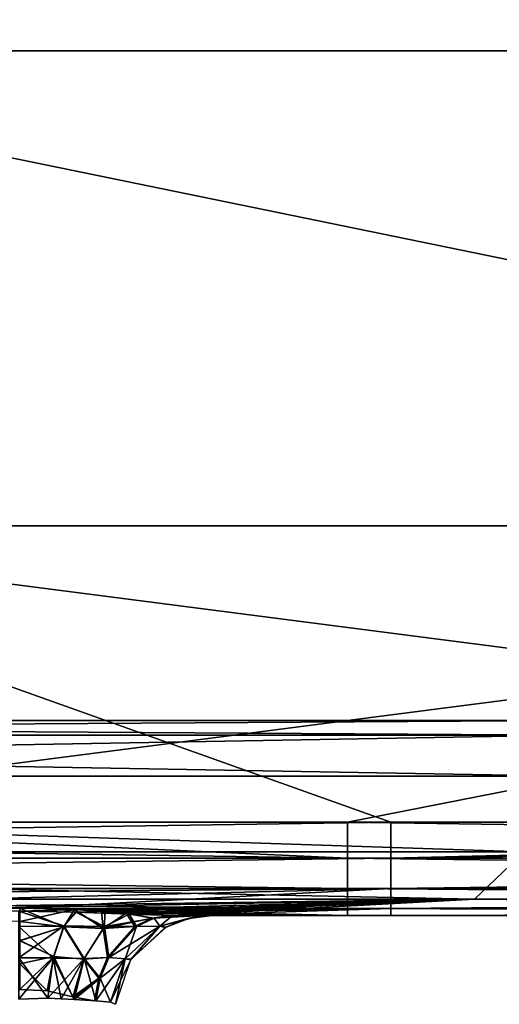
# Model space of a CAD drawing. Header units: millimetres. Extents: x -168 to 168, y -6 to 84.
# Tile 111 of 256: x -38.94 to -36.47, y -2.46 to 2.6. Entities that reach past the tile are written whole.
import ezdxf

# ---------------------------------------------------------------- set-up
doc = ezdxf.new("R2010")
doc.units = ezdxf.units.MM
doc.header["$LTSCALE"] = 65.185185
for name, color, linetype in [('109', 7, 'CONTINUOUS'), ('110', 7, 'CONTINUOUS'), ('16', 7, 'CONTINUOUS'), ('2', 7, 'CONTINUOUS'), ('21', 7, 'CONTINUOUS'), ('28', 7, 'CONTINUOUS'), ('29', 7, 'CONTINUOUS'), ('30', 7, 'CONTINUOUS'), ('31', 7, 'CONTINUOUS'), ('32', 7, 'CONTINUOUS'), ('37', 7, 'CONTINUOUS'), ('39', 7, 'CONTINUOUS'), ('50', 7, 'CONTINUOUS'), ('68', 7, 'CONTINUOUS'), ('76', 7, 'CONTINUOUS'), ('77', 7, 'CONTINUOUS'), ('82', 7, 'CONTINUOUS'), ('91', 7, 'CONTINUOUS'), ('92', 7, 'CONTINUOUS'), ('93', 7, 'CONTINUOUS')]:
    doc.layers.add(name, color=color, linetype=linetype)

msp = doc.modelspace()

# ---------------------------------------------------------------- linework, layer by layer
at = {"layer": '109', "linetype": 'CONTINUOUS'}
for points in [[(-29.7568, 2.4386, -49.9787), (-41.6596, 2.4386, -49.9787), (-41.6236, 14.8182, -49.8707), (-29.7568, 2.4386, -49.9787)], [(-29.7311, 14.8182, -49.8707), (-29.7568, 2.4386, -49.9787), (-41.6236, 14.8182, -49.8707), (-29.7311, 14.8182, -49.8707)], [(-29.7619, 0, -50), (-41.6667, 0, -50), (-41.6596, 2.4386, -49.9787), (-29.7619, 0, -50)], [(-29.7568, 2.4386, -49.9787), (-29.7619, 0, -50), (-41.6596, 2.4386, -49.9787), (-29.7568, 2.4386, -49.9787)]]:
    msp.add_3dface(points, dxfattribs=at)
at = {"layer": '110', "linetype": 'CONTINUOUS'}
for points in [[(-41.6596, 2.4386, 49.9787), (-29.7568, 2.4386, 49.9787), (-41.6236, 14.8182, 49.8707), (-41.6596, 2.4386, 49.9787)], [(-41.6236, 14.8182, 49.8707), (-29.7568, 2.4386, 49.9787), (-29.7311, 14.8182, 49.8707), (-41.6236, 14.8182, 49.8707)], [(-41.6667, 0, 50), (-29.7619, 0, 50), (-41.6596, 2.4386, 49.9787), (-41.6667, 0, 50)], [(-41.6596, 2.4386, 49.9787), (-29.7619, 0, 50), (-29.7568, 2.4386, 49.9787), (-41.6596, 2.4386, 49.9787)]]:
    msp.add_3dface(points, dxfattribs=at)
at = {"layer": '16', "linetype": 'CONTINUOUS'}
for points in [[(-37.0293, -2, 49.334), (-38.1629, -2, 49.334), (-38.0014, -2, 49.0415), (-37.0293, -2, 49.334)], [(-38.1497, -2, 47.3903), (-28.6123, -2, 47.3664), (-37.9979, -2, 47.6762), (-38.1497, -2, 47.3903)], [(-37.9456, -2, 48.7119), (-37.0293, -2, 49.334), (-38.0014, -2, 49.0415), (-37.9456, -2, 48.7119)], [(-37.9979, -2, 47.6762), (-28.6123, -2, 47.3664), (-37.9456, -2, 47.9956), (-37.9979, -2, 47.6762)], [(-28.6123, -2, 47.3664), (-37.0293, -2, 49.334), (-37.9456, -2, 48.7119), (-28.6123, -2, 47.3664)], [(-37.9456, -2, 47.9956), (-28.6123, -2, 47.3664), (-37.9456, -2, 48.7119), (-37.9456, -2, 47.9956)], [(-27.2592, -2, 49.334), (-37.0293, -2, 49.334), (-28.6123, -2, 47.3664), (-27.2592, -2, 49.334)]]:
    msp.add_3dface(points, dxfattribs=at)
at = {"layer": '2', "linetype": 'CONTINUOUS'}
for points in [[(-41.3, -1.5218, 49.8336), (-49.4094, -1.7064, 49.7895), (-37.0293, -1.5218, 49.8336), (-41.3, -1.5218, 49.8336)], [(-37.0293, -1.5218, 49.8336), (-49.4094, -1.7064, 49.7895), (-37.0293, -1.7064, 49.7895), (-37.0293, -1.5218, 49.8336)], [(-37.0293, -1.5218, 49.8336), (-37.0293, -1.7064, 49.7895), (-29.5, -1.5218, 49.8336), (-37.0293, -1.5218, 49.8336)], [(-29.5, -1.5218, 49.8336), (-37.0293, -1.7064, 49.7895), (-24.6492, -1.5218, 49.8336), (-29.5, -1.5218, 49.8336)], [(-24.6492, -1.5218, 49.8336), (-37.0293, -1.7064, 49.7895), (-24.6492, -1.7064, 49.7895), (-24.6492, -1.5218, 49.8336)], [(-49.4094, -1.7064, 49.7895), (-49.4094, -1.8612, 49.6798), (-37.0293, -1.7064, 49.7895), (-49.4094, -1.7064, 49.7895)], [(-37.0293, -1.7064, 49.7895), (-49.4094, -1.8612, 49.6798), (-37.0293, -1.8612, 49.6798), (-37.0293, -1.7064, 49.7895)], [(-37.0293, -1.7064, 49.7895), (-37.0293, -1.8612, 49.6798), (-24.6492, -1.7064, 49.7895), (-37.0293, -1.7064, 49.7895)], [(-24.6492, -1.7064, 49.7895), (-37.0293, -1.8612, 49.6798), (-24.6492, -1.8612, 49.6798), (-24.6492, -1.7064, 49.7895)], [(-49.4094, -1.964, 49.5203), (-41.0648, -1.9623, 49.5244), (-37.0293, -1.8612, 49.6798), (-49.4094, -1.964, 49.5203)], [(-49.4094, -1.8612, 49.6798), (-49.4094, -1.964, 49.5203), (-37.0293, -1.8612, 49.6798), (-49.4094, -1.8612, 49.6798)], [(-41.0648, -1.9623, 49.5244), (-38.9352, -1.9623, 49.5244), (-37.0293, -1.8612, 49.6798), (-41.0648, -1.9623, 49.5244)], [(-37.0293, -1.8612, 49.6798), (-38.9352, -1.9623, 49.5244), (-37.0293, -1.964, 49.5203), (-37.0293, -1.8612, 49.6798)], [(-37.0293, -1.8612, 49.6798), (-37.0293, -1.964, 49.5203), (-24.6492, -1.8612, 49.6798), (-37.0293, -1.8612, 49.6798)], [(-24.6492, -1.8612, 49.6798), (-37.0293, -1.964, 49.5203), (-24.6492, -1.964, 49.5203), (-24.6492, -1.8612, 49.6798)], [(-38.9352, -1.9623, 49.5244), (-38.6529, -1.9705, 49.5032), (-37.0293, -1.964, 49.5203), (-38.9352, -1.9623, 49.5244)], [(-38.6529, -1.9705, 49.5032), (-38.5145, -1.9795, 49.4758), (-37.0293, -1.964, 49.5203), (-38.6529, -1.9705, 49.5032)], [(-38.5145, -1.9795, 49.4758), (-38.3885, -1.9888, 49.4392), (-37.0293, -1.964, 49.5203), (-38.5145, -1.9795, 49.4758)], [(-38.3885, -1.9888, 49.4392), (-38.1629, -2, 49.334), (-37.0293, -1.964, 49.5203), (-38.3885, -1.9888, 49.4392)], [(-37.0293, -1.964, 49.5203), (-38.1629, -2, 49.334), (-37.0293, -2, 49.334), (-37.0293, -1.964, 49.5203)], [(-37.0293, -1.964, 49.5203), (-37.0293, -2, 49.334), (-24.6492, -1.964, 49.5203), (-37.0293, -1.964, 49.5203)], [(-37.0293, -2, 49.334), (-27.2592, -2, 49.334), (-24.6492, -1.964, 49.5203), (-37.0293, -2, 49.334)]]:
    msp.add_3dface(points, dxfattribs=at)
at = {"layer": '21', "linetype": 'CONTINUOUS'}
for points in [[(-36.343, -1.6735, 46.15), (-48.4573, -1.6735, 46.1887), (-48.1586, -1.2857, 45.6732), (-36.343, -1.6735, 46.15)], [(-36.119, -1.2857, 45.635), (-36.343, -1.6735, 46.15), (-48.1586, -1.2857, 45.6732), (-36.119, -1.2857, 45.635)], [(-36.5992, -1.9172, 46.7478), (-48.7989, -1.9172, 46.787), (-48.4573, -1.6735, 46.1887), (-36.5992, -1.9172, 46.7478)], [(-36.343, -1.6735, 46.15), (-36.5992, -1.9172, 46.7478), (-48.4573, -1.6735, 46.1887), (-36.343, -1.6735, 46.15)], [(-24.3995, -1.9172, 46.7197), (-36.5992, -1.9172, 46.7478), (-36.343, -1.6735, 46.15), (-24.3995, -1.9172, 46.7197)], [(-48.7989, -1.9172, 46.787), (-36.5992, -1.9172, 46.7478), (-41.0604, -1.9777, 47.064), (-48.7989, -1.9172, 46.787)], [(-41.0604, -1.9777, 47.064), (-36.5992, -1.9172, 46.7478), (-39.9998, -1.9778, 47.0635), (-41.0604, -1.9777, 47.064)], [(-39.9998, -1.9778, 47.0635), (-36.5992, -1.9172, 46.7478), (-38.9393, -1.9779, 47.063), (-39.9998, -1.9778, 47.0635)], [(-38.9393, -1.9779, 47.063), (-36.5992, -1.9172, 46.7478), (-38.647, -1.9829, 47.0996), (-38.9393, -1.9779, 47.063)], [(-38.647, -1.9829, 47.0996), (-36.5992, -1.9172, 46.7478), (-38.3724, -1.9936, 47.2123), (-38.647, -1.9829, 47.0996)], [(-36.5992, -1.9172, 46.7478), (-38.1497, -2, 47.3903), (-38.3724, -1.9936, 47.2123), (-36.5992, -1.9172, 46.7478)], [(-28.6123, -2, 47.3664), (-38.1497, -2, 47.3903), (-36.5992, -1.9172, 46.7478), (-28.6123, -2, 47.3664)], [(-24.3995, -1.9172, 46.7197), (-28.6123, -2, 47.3664), (-36.5992, -1.9172, 46.7478), (-24.3995, -1.9172, 46.7197)]]:
    msp.add_3dface(points, dxfattribs=at)
at = {"layer": '28', "linetype": 'CONTINUOUS'}
for points in [[(-48.1598, -1.0742, -45.3513), (-36.1199, -1.0742, -45.3131), (-48.1612, -1, -44.9734), (-48.1598, -1.0742, -45.3513)], [(-48.1612, -1, -44.9734), (-36.1199, -1.0742, -45.3131), (-36.1209, -1, -44.9352), (-48.1612, -1, -44.9734)], [(-36.1199, -1.0742, -45.3131), (-48.1598, -1.0742, -45.3513), (-36.119, -1.2857, -45.635), (-36.1199, -1.0742, -45.3131)], [(-36.119, -1.2857, -45.635), (-48.1598, -1.0742, -45.3513), (-48.1586, -1.2857, -45.6732), (-36.119, -1.2857, -45.635)]]:
    msp.add_3dface(points, dxfattribs=at)
at = {"layer": '29', "linetype": 'CONTINUOUS'}
for points in [[(-48.1586, -1.2857, -45.6732), (-48.4573, -1.6735, -46.1887), (-36.343, -1.6735, -46.15), (-48.1586, -1.2857, -45.6732)], [(-36.119, -1.2857, -45.635), (-48.1586, -1.2857, -45.6732), (-36.343, -1.6735, -46.15), (-36.119, -1.2857, -45.635)], [(-48.7989, -1.9172, -46.787), (-36.5992, -1.9172, -46.7478), (-48.4573, -1.6735, -46.1887), (-48.7989, -1.9172, -46.787)], [(-48.4573, -1.6735, -46.1887), (-36.5992, -1.9172, -46.7478), (-36.343, -1.6735, -46.15), (-48.4573, -1.6735, -46.1887)], [(-36.5992, -1.9172, -46.7478), (-24.3995, -1.9172, -46.7197), (-36.343, -1.6735, -46.15), (-36.5992, -1.9172, -46.7478)], [(-48.7989, -1.9172, -46.787), (-38.9393, -1.9779, -47.063), (-36.5992, -1.9172, -46.7478), (-48.7989, -1.9172, -46.787)], [(-38.9393, -1.9779, -47.063), (-38.6436, -1.983, -47.1005), (-36.5992, -1.9172, -46.7478), (-38.9393, -1.9779, -47.063)], [(-38.6436, -1.983, -47.1005), (-38.4976, -1.9883, -47.1498), (-36.5992, -1.9172, -46.7478), (-38.6436, -1.983, -47.1005)], [(-38.4976, -1.9883, -47.1498), (-38.3721, -1.9936, -47.2124), (-36.5992, -1.9172, -46.7478), (-38.4976, -1.9883, -47.1498)], [(-38.3721, -1.9936, -47.2124), (-38.1497, -2, -47.3903), (-36.5992, -1.9172, -46.7478), (-38.3721, -1.9936, -47.2124)], [(-36.5992, -1.9172, -46.7478), (-38.1497, -2, -47.3903), (-28.6123, -2, -47.3664), (-36.5992, -1.9172, -46.7478)], [(-24.3995, -1.9172, -46.7197), (-36.5992, -1.9172, -46.7478), (-28.6123, -2, -47.3664), (-24.3995, -1.9172, -46.7197)]]:
    msp.add_3dface(points, dxfattribs=at)
at = {"layer": '30', "linetype": 'CONTINUOUS'}
for points in [[(-38.708, -2.0537, -47.2963), (-38.9393, -1.9779, -47.063), (-38.9393, -2.0562, -47.2722), (-38.708, -2.0537, -47.2963)], [(-38.6436, -1.983, -47.1005), (-38.9393, -1.9779, -47.063), (-38.708, -2.0537, -47.2963), (-38.6436, -1.983, -47.1005)], [(-38.4989, -2.0574, -47.3881), (-38.6436, -1.983, -47.1005), (-38.708, -2.0537, -47.2963), (-38.4989, -2.0574, -47.3881)], [(-38.4976, -1.9883, -47.1498), (-38.6436, -1.983, -47.1005), (-38.4989, -2.0574, -47.3881), (-38.4976, -1.9883, -47.1498)], [(-38.3721, -1.9936, -47.2124), (-38.4976, -1.9883, -47.1498), (-38.4989, -2.0574, -47.3881), (-38.3721, -1.9936, -47.2124)], [(-38.2448, -2.0145, -47.4629), (-38.3721, -1.9936, -47.2124), (-38.4989, -2.0574, -47.3881), (-38.2448, -2.0145, -47.4629)], [(-38.3344, -2.0572, -47.5312), (-38.2448, -2.0145, -47.4629), (-38.4989, -2.0574, -47.3881), (-38.3344, -2.0572, -47.5312)], [(-38.1497, -2, -47.3903), (-38.3721, -1.9936, -47.2124), (-38.2448, -2.0145, -47.4629), (-38.1497, -2, -47.3903)], [(-38.9394, -2.2177, -47.4264), (-38.708, -2.0537, -47.2963), (-38.9393, -2.0562, -47.2722), (-38.9394, -2.2177, -47.4264)], [(-38.7629, -2.2183, -47.4517), (-38.708, -2.0537, -47.2963), (-38.9394, -2.2177, -47.4264), (-38.7629, -2.2183, -47.4517)], [(-38.7629, -2.2183, -47.4517), (-38.6042, -2.221, -47.5265), (-38.708, -2.0537, -47.2963), (-38.7629, -2.2183, -47.4517)], [(-38.6042, -2.221, -47.5265), (-38.4989, -2.0574, -47.3881), (-38.708, -2.0537, -47.2963), (-38.6042, -2.221, -47.5265)], [(-38.6042, -2.221, -47.5265), (-38.4766, -2.2156, -47.6398), (-38.4989, -2.0574, -47.3881), (-38.6042, -2.221, -47.5265)], [(-38.4766, -2.2156, -47.6398), (-38.3344, -2.0572, -47.5312), (-38.4989, -2.0574, -47.3881), (-38.4766, -2.2156, -47.6398)], [(-38.9395, -2.4303, -47.4949), (-38.7629, -2.2183, -47.4517), (-38.9394, -2.2177, -47.4264), (-38.9395, -2.4303, -47.4949)], [(-38.7912, -2.4252, -47.5171), (-38.7629, -2.2183, -47.4517), (-38.9395, -2.4303, -47.4949), (-38.7912, -2.4252, -47.5171)], [(-38.7912, -2.4252, -47.5171), (-38.6042, -2.221, -47.5265), (-38.7629, -2.2183, -47.4517), (-38.7912, -2.4252, -47.5171)], [(-38.7228, -2.4275, -47.5442), (-38.6042, -2.221, -47.5265), (-38.7912, -2.4252, -47.5171), (-38.7228, -2.4275, -47.5442)], [(-38.6553, -2.4319, -47.5841), (-38.6042, -2.221, -47.5265), (-38.7228, -2.4275, -47.5442), (-38.6553, -2.4319, -47.5841)], [(-38.6553, -2.4319, -47.5841), (-38.5212, -2.3222, -47.6739), (-38.6042, -2.221, -47.5265), (-38.6553, -2.4319, -47.5841)], [(-38.5212, -2.3222, -47.6739), (-38.4766, -2.2156, -47.6398), (-38.6042, -2.221, -47.5265), (-38.5212, -2.3222, -47.6739)], [(-38.5443, -2.4391, -47.6914), (-38.5212, -2.3222, -47.6739), (-38.6553, -2.4319, -47.5841), (-38.5443, -2.4391, -47.6914)]]:
    msp.add_3dface(points, dxfattribs=at)
at = {"layer": '31', "linetype": 'CONTINUOUS'}
for points in [[(-38.2448, -2.0145, -47.4629), (-38.3344, -2.0572, -47.5312), (-38.2159, -2.0561, -47.7497), (-38.2448, -2.0145, -47.4629)], [(-38.2448, -2.0145, -47.4629), (-38.2159, -2.0561, -47.7497), (-37.9979, -2, -47.6763), (-38.2448, -2.0145, -47.4629)], [(-38.1497, -2, -47.3903), (-38.2448, -2.0145, -47.4629), (-37.9979, -2, -47.6763), (-38.1497, -2, -47.3903)], [(-38.2159, -2.0561, -47.7497), (-38.0681, -2.0152, -47.9956), (-37.9979, -2, -47.6763), (-38.2159, -2.0561, -47.7497)], [(-38.183, -2.0599, -47.9956), (-38.0681, -2.0152, -47.9956), (-38.2159, -2.0561, -47.7497), (-38.183, -2.0599, -47.9956)], [(-38.0681, -2.0152, -47.9956), (-37.9456, -2, -47.9956), (-37.9979, -2, -47.6763), (-38.0681, -2.0152, -47.9956)], [(-38.3344, -2.0572, -47.5312), (-38.4766, -2.2156, -47.6398), (-38.2159, -2.0561, -47.7497), (-38.3344, -2.0572, -47.5312)], [(-38.4766, -2.2156, -47.6398), (-38.3927, -2.2236, -47.8093), (-38.2159, -2.0561, -47.7497), (-38.4766, -2.2156, -47.6398)], [(-38.3927, -2.2236, -47.8093), (-38.3633, -2.2252, -47.9956), (-38.2159, -2.0561, -47.7497), (-38.3927, -2.2236, -47.8093)], [(-38.3633, -2.2252, -47.9956), (-38.183, -2.0599, -47.9956), (-38.2159, -2.0561, -47.7497), (-38.3633, -2.2252, -47.9956)], [(-38.5212, -2.3222, -47.6739), (-38.5443, -2.4391, -47.6914), (-38.3927, -2.2236, -47.8093), (-38.5212, -2.3222, -47.6739)], [(-38.5443, -2.4391, -47.6914), (-38.4688, -2.4449, -47.8349), (-38.3927, -2.2236, -47.8093), (-38.5443, -2.4391, -47.6914)], [(-38.4766, -2.2156, -47.6398), (-38.5212, -2.3222, -47.6739), (-38.3927, -2.2236, -47.8093), (-38.4766, -2.2156, -47.6398)], [(-38.4688, -2.4449, -47.8349), (-38.4179, -2.3358, -47.9956), (-38.3927, -2.2236, -47.8093), (-38.4688, -2.4449, -47.8349)], [(-38.4179, -2.3358, -47.9956), (-38.3633, -2.2252, -47.9956), (-38.3927, -2.2236, -47.8093), (-38.4179, -2.3358, -47.9956)], [(-38.4437, -2.4564, -47.9956), (-38.4179, -2.3358, -47.9956), (-38.4688, -2.4449, -47.8349), (-38.4437, -2.4564, -47.9956)]]:
    msp.add_3dface(points, dxfattribs=at)
at = {"layer": '32', "linetype": 'CONTINUOUS'}
for points in [[(-38.0014, -2, -49.0415), (-38.1629, -2, -49.334), (-37.2515, -2, -49.334), (-38.0014, -2, -49.0415)], [(-28.6123, -2, -47.3664), (-38.1497, -2, -47.3903), (-37.9979, -2, -47.6763), (-28.6123, -2, -47.3664)], [(-37.9456, -2, -48.7119), (-38.0014, -2, -49.0415), (-37.2515, -2, -49.334), (-37.9456, -2, -48.7119)], [(-37.9979, -2, -47.6763), (-37.9456, -2, -47.9956), (-37.2515, -2, -49.334), (-37.9979, -2, -47.6763)], [(-28.6123, -2, -47.3664), (-37.9979, -2, -47.6763), (-37.2515, -2, -49.334), (-28.6123, -2, -47.3664)], [(-37.9456, -2, -47.9956), (-37.9456, -2, -48.7119), (-37.2515, -2, -49.334), (-37.9456, -2, -47.9956)], [(-27.2592, -2, -49.334), (-28.6123, -2, -47.3664), (-37.2515, -2, -49.334), (-27.2592, -2, -49.334)]]:
    msp.add_3dface(points, dxfattribs=at)
at = {"layer": '37', "linetype": 'CONTINUOUS'}
for points in [[(-41.3, -1.5218, -49.8336), (-37.2515, -1.7064, -49.7895), (-49.6316, -1.5218, -49.8336), (-41.3, -1.5218, -49.8336)], [(-49.6316, -1.5218, -49.8336), (-37.2515, -1.7064, -49.7895), (-49.6316, -1.7064, -49.7895), (-49.6316, -1.5218, -49.8336)], [(-37.2515, -1.5218, -49.8336), (-37.2515, -1.7064, -49.7895), (-41.3, -1.5218, -49.8336), (-37.2515, -1.5218, -49.8336)], [(-37.2515, -1.7064, -49.7895), (-37.2515, -1.5218, -49.8336), (-24.8713, -1.7064, -49.7895), (-37.2515, -1.7064, -49.7895)], [(-24.8713, -1.7064, -49.7895), (-37.2515, -1.5218, -49.8336), (-29.5, -1.5218, -49.8336), (-24.8713, -1.7064, -49.7895)], [(-49.6316, -1.7064, -49.7895), (-37.2515, -1.8612, -49.6798), (-49.6316, -1.8612, -49.6798), (-49.6316, -1.7064, -49.7895)], [(-37.2515, -1.7064, -49.7895), (-37.2515, -1.8612, -49.6798), (-49.6316, -1.7064, -49.7895), (-37.2515, -1.7064, -49.7895)], [(-37.2515, -1.8612, -49.6798), (-37.2515, -1.7064, -49.7895), (-24.8713, -1.8612, -49.6798), (-37.2515, -1.8612, -49.6798)], [(-37.2515, -1.7064, -49.7895), (-24.8713, -1.7064, -49.7895), (-24.8713, -1.8612, -49.6798), (-37.2515, -1.7064, -49.7895)], [(-37.2515, -1.8612, -49.6798), (-37.2515, -1.964, -49.5203), (-49.6316, -1.8612, -49.6798), (-37.2515, -1.8612, -49.6798)], [(-38.9352, -1.9623, -49.5244), (-41.0648, -1.9623, -49.5244), (-49.6316, -1.8612, -49.6798), (-38.9352, -1.9623, -49.5244)], [(-37.2515, -1.964, -49.5203), (-38.9352, -1.9623, -49.5244), (-49.6316, -1.8612, -49.6798), (-37.2515, -1.964, -49.5203)], [(-37.2515, -1.8612, -49.6798), (-24.8713, -1.8612, -49.6798), (-24.8713, -1.964, -49.5203), (-37.2515, -1.8612, -49.6798)], [(-37.2515, -1.964, -49.5203), (-37.2515, -1.8612, -49.6798), (-24.8713, -1.964, -49.5203), (-37.2515, -1.964, -49.5203)], [(-38.6529, -1.9705, -49.5032), (-38.9352, -1.9623, -49.5244), (-37.2515, -1.964, -49.5203), (-38.6529, -1.9705, -49.5032)], [(-37.2515, -2, -49.334), (-38.6529, -1.9705, -49.5032), (-37.2515, -1.964, -49.5203), (-37.2515, -2, -49.334)], [(-38.6529, -1.9705, -49.5032), (-37.2515, -2, -49.334), (-38.5143, -1.9795, -49.4758), (-38.6529, -1.9705, -49.5032)], [(-24.8713, -2, -49.334), (-37.2515, -1.964, -49.5203), (-24.8713, -1.964, -49.5203), (-24.8713, -2, -49.334)], [(-27.2592, -2, -49.334), (-37.2515, -2, -49.334), (-37.2515, -1.964, -49.5203), (-27.2592, -2, -49.334)], [(-24.8713, -2, -49.334), (-27.2592, -2, -49.334), (-37.2515, -1.964, -49.5203), (-24.8713, -2, -49.334)], [(-38.5143, -1.9795, -49.4758), (-37.2515, -2, -49.334), (-38.3885, -1.9888, -49.4392), (-38.5143, -1.9795, -49.4758)], [(-37.2515, -2, -49.334), (-38.1629, -2, -49.334), (-38.3885, -1.9888, -49.4392), (-37.2515, -2, -49.334)]]:
    msp.add_3dface(points, dxfattribs=at)
at = {"layer": '39', "linetype": 'CONTINUOUS'}
msp.add_3dface([(-41.0648, -1.9623, -49.5244), (-38.9352, -1.9623, -49.5244), (-38.9352, -2.0309, -49.4067), (-41.0648, -1.9623, -49.5244)], dxfattribs=at)
at = {"layer": '50', "linetype": 'CONTINUOUS'}
for points in [[(-38.9352, -1.9623, -49.5244), (-38.6529, -1.9705, -49.5032), (-38.7081, -2.0589, -49.3547), (-38.9352, -1.9623, -49.5244)], [(-38.9352, -2.0309, -49.4067), (-38.9352, -1.9623, -49.5244), (-38.7081, -2.0589, -49.3547), (-38.9352, -2.0309, -49.4067)], [(-38.7081, -2.0589, -49.3547), (-38.6529, -1.9705, -49.5032), (-38.5061, -2.0669, -49.2845), (-38.7081, -2.0589, -49.3547)], [(-38.6529, -1.9705, -49.5032), (-38.5143, -1.9795, -49.4758), (-38.5061, -2.0669, -49.2845), (-38.6529, -1.9705, -49.5032)], [(-38.5143, -1.9795, -49.4758), (-38.3885, -1.9888, -49.4392), (-38.5061, -2.0669, -49.2845), (-38.5143, -1.9795, -49.4758)], [(-38.5061, -2.0669, -49.2845), (-38.3885, -1.9888, -49.4392), (-38.3444, -2.0572, -49.1892), (-38.5061, -2.0669, -49.2845)], [(-38.3444, -2.0572, -49.1892), (-38.3885, -1.9888, -49.4392), (-38.2564, -2.0145, -49.2594), (-38.3444, -2.0572, -49.1892)], [(-38.3885, -1.9888, -49.4392), (-38.1629, -2, -49.334), (-38.2564, -2.0145, -49.2594), (-38.3885, -1.9888, -49.4392)], [(-38.9352, -2.1286, -49.3118), (-38.9352, -2.0309, -49.4067), (-38.7081, -2.0589, -49.3547), (-38.9352, -2.1286, -49.3118)], [(-38.7601, -2.2115, -49.2412), (-38.9352, -2.1286, -49.3118), (-38.7081, -2.0589, -49.3547), (-38.7601, -2.2115, -49.2412)], [(-38.7601, -2.2115, -49.2412), (-38.7081, -2.0589, -49.3547), (-38.6063, -2.225, -49.1719), (-38.7601, -2.2115, -49.2412)], [(-38.6063, -2.225, -49.1719), (-38.7081, -2.0589, -49.3547), (-38.5061, -2.0669, -49.2845), (-38.6063, -2.225, -49.1719)], [(-38.6063, -2.225, -49.1719), (-38.5061, -2.0669, -49.2845), (-38.4843, -2.2155, -49.0776), (-38.6063, -2.225, -49.1719)], [(-38.4843, -2.2155, -49.0776), (-38.5061, -2.0669, -49.2845), (-38.3444, -2.0572, -49.1892), (-38.4843, -2.2155, -49.0776)], [(-38.9352, -2.2483, -49.2469), (-38.9352, -2.1286, -49.3118), (-38.7601, -2.2115, -49.2412), (-38.9352, -2.2483, -49.2469)], [(-38.7937, -2.3871, -49.1956), (-38.9352, -2.2483, -49.2469), (-38.7601, -2.2115, -49.2412), (-38.7937, -2.3871, -49.1956)], [(-38.7937, -2.3871, -49.1956), (-38.7601, -2.2115, -49.2412), (-38.6627, -2.4175, -49.1305), (-38.7937, -2.3871, -49.1956)], [(-38.6627, -2.4175, -49.1305), (-38.7601, -2.2115, -49.2412), (-38.6063, -2.225, -49.1719), (-38.6627, -2.4175, -49.1305)], [(-38.5281, -2.322, -49.0426), (-38.6063, -2.225, -49.1719), (-38.4843, -2.2155, -49.0776), (-38.5281, -2.322, -49.0426)], [(-38.9352, -2.3811, -49.2167), (-38.9352, -2.2483, -49.2469), (-38.7937, -2.3871, -49.1956), (-38.9352, -2.3811, -49.2167)], [(-38.6627, -2.4175, -49.1305), (-38.6063, -2.225, -49.1719), (-38.6538, -2.4198, -49.1242), (-38.6627, -2.4175, -49.1305)], [(-38.6538, -2.4198, -49.1242), (-38.6063, -2.225, -49.1719), (-38.5281, -2.322, -49.0426), (-38.6538, -2.4198, -49.1242)], [(-38.5508, -2.439, -49.0245), (-38.6538, -2.4198, -49.1242), (-38.5281, -2.322, -49.0426), (-38.5508, -2.439, -49.0245)]]:
    msp.add_3dface(points, dxfattribs=at)
at = {"layer": '68', "linetype": 'CONTINUOUS'}
for points in [[(-41.3, 0, 49.9), (-29.5, -1.5218, 49.8336), (-29.5, 0, 49.9), (-41.3, 0, 49.9)], [(-41.3, -1.5218, 49.8336), (-37.0293, -1.5218, 49.8336), (-41.3, 0, 49.9), (-41.3, -1.5218, 49.8336)], [(-37.0293, -1.5218, 49.8336), (-29.5, -1.5218, 49.8336), (-41.3, 0, 49.9), (-37.0293, -1.5218, 49.8336)]]:
    msp.add_3dface(points, dxfattribs=at)
at = {"layer": '76', "linetype": 'CONTINUOUS'}
for points in [[(-36.1209, -1, 44.9352), (-48.1598, -1.0742, 45.3513), (-48.1612, -1, 44.9734), (-36.1209, -1, 44.9352)], [(-36.1199, -1.0742, 45.3131), (-48.1598, -1.0742, 45.3513), (-36.1209, -1, 44.9352), (-36.1199, -1.0742, 45.3131)], [(-36.1199, -1.0742, 45.3131), (-48.1586, -1.2857, 45.6732), (-48.1598, -1.0742, 45.3513), (-36.1199, -1.0742, 45.3131)], [(-36.119, -1.2857, 45.635), (-48.1586, -1.2857, 45.6732), (-36.1199, -1.0742, 45.3131), (-36.119, -1.2857, 45.635)]]:
    msp.add_3dface(points, dxfattribs=at)
at = {"layer": '77', "linetype": 'CONTINUOUS'}
for points in [[(-36.1209, -1, 44.9352), (-48.1612, -1, 44.9734), (-48.1271, -1, 41.2167), (-36.1209, -1, 44.9352)], [(-48.1612, -1, -44.9734), (-36.1209, -1, -44.9352), (-48.0647, -1, -33.0641), (-48.1612, -1, -44.9734)], [(-36.0954, -1, 41.2167), (-36.1209, -1, 44.9352), (-48.1271, -1, 41.2167), (-36.0954, -1, 41.2167)], [(-36.0954, -1, 41.2167), (-48.1271, -1, 41.2167), (-48.0407, -1, 28.8366), (-36.0954, -1, 41.2167)], [(-36.0485, -1, -33.0641), (-47.9991, -1, -20.684), (-48.0647, -1, -33.0641), (-36.0485, -1, -33.0641)], [(-36.1209, -1, -44.9352), (-36.0485, -1, -33.0641), (-48.0647, -1, -33.0641), (-36.1209, -1, -44.9352)], [(-36.0305, -1, 28.8366), (-36.0954, -1, 41.2167), (-48.0407, -1, 28.8366), (-36.0305, -1, 28.8366)], [(-36.0305, -1, 28.8366), (-48.0407, -1, 28.8366), (-47.9847, -1, 16.4564), (-36.0305, -1, 28.8366)], [(-35.9993, -1, -20.684), (-47.9991, -1, -20.684), (-36.0485, -1, -33.0641), (-35.9993, -1, -20.684)], [(-35.9993, -1, -20.684), (-47.9638, -1, -8.3038), (-47.9991, -1, -20.684), (-35.9993, -1, -20.684)], [(-35.9885, -1, 16.4564), (-47.9847, -1, 16.4564), (-47.959, -1, 4.0763), (-35.9885, -1, 16.4564)], [(-35.9885, -1, 16.4564), (-36.0305, -1, 28.8366), (-47.9847, -1, 16.4564), (-35.9885, -1, 16.4564)], [(-35.9729, -1, -8.3038), (-47.9638, -1, -8.3038), (-35.9993, -1, -20.684), (-35.9729, -1, -8.3038)], [(-35.9729, -1, -8.3038), (-47.959, -1, 4.0763), (-47.9638, -1, -8.3038), (-35.9729, -1, -8.3038)], [(-35.9693, -1, 4.0763), (-47.959, -1, 4.0763), (-35.9729, -1, -8.3038), (-35.9693, -1, 4.0763)], [(-35.9693, -1, 4.0763), (-35.9885, -1, 16.4564), (-47.959, -1, 4.0763), (-35.9693, -1, 4.0763)]]:
    msp.add_3dface(points, dxfattribs=at)
at = {"layer": '82', "linetype": 'CONTINUOUS'}
for points in [[(-29.5, 0, -49.9), (-41.3, -1.5218, -49.8336), (-41.3, 0, -49.9), (-29.5, 0, -49.9)], [(-37.2515, -1.5218, -49.8336), (-41.3, -1.5218, -49.8336), (-29.5, 0, -49.9), (-37.2515, -1.5218, -49.8336)], [(-29.5, -1.5218, -49.8336), (-37.2515, -1.5218, -49.8336), (-29.5, 0, -49.9), (-29.5, -1.5218, -49.8336)]]:
    msp.add_3dface(points, dxfattribs=at)
at = {"layer": '91', "linetype": 'CONTINUOUS'}
for points in [[(-38.9393, -2.0562, 47.2722), (-38.9393, -1.9779, 47.063), (-38.7092, -2.0559, 47.2997), (-38.9393, -2.0562, 47.2722)], [(-38.9393, -1.9779, 47.063), (-38.647, -1.9829, 47.0996), (-38.7092, -2.0559, 47.2997), (-38.9393, -1.9779, 47.063)], [(-38.7092, -2.0559, 47.2997), (-38.647, -1.9829, 47.0996), (-38.4995, -2.058, 47.3889), (-38.7092, -2.0559, 47.2997)], [(-38.647, -1.9829, 47.0996), (-38.3724, -1.9936, 47.2123), (-38.4995, -2.058, 47.3889), (-38.647, -1.9829, 47.0996)], [(-38.4995, -2.058, 47.3889), (-38.3724, -1.9936, 47.2123), (-38.3344, -2.0572, 47.5312), (-38.4995, -2.058, 47.3889)], [(-38.3344, -2.0572, 47.5312), (-38.3724, -1.9936, 47.2123), (-38.2448, -2.0145, 47.4629), (-38.3344, -2.0572, 47.5312)], [(-38.3724, -1.9936, 47.2123), (-38.1497, -2, 47.3903), (-38.2448, -2.0145, 47.4629), (-38.3724, -1.9936, 47.2123)], [(-38.9394, -2.2177, 47.4264), (-38.9393, -2.0562, 47.2722), (-38.7633, -2.2201, 47.4527), (-38.9394, -2.2177, 47.4264)], [(-38.7633, -2.2201, 47.4527), (-38.9393, -2.0562, 47.2722), (-38.7092, -2.0559, 47.2997), (-38.7633, -2.2201, 47.4527)], [(-38.7633, -2.2201, 47.4527), (-38.7092, -2.0559, 47.2997), (-38.6044, -2.2215, 47.5267), (-38.7633, -2.2201, 47.4527)], [(-38.6044, -2.2215, 47.5267), (-38.7092, -2.0559, 47.2997), (-38.4995, -2.058, 47.3889), (-38.6044, -2.2215, 47.5267)], [(-38.6044, -2.2215, 47.5267), (-38.4995, -2.058, 47.3889), (-38.4766, -2.2156, 47.6398), (-38.6044, -2.2215, 47.5267)], [(-38.4766, -2.2156, 47.6398), (-38.4995, -2.058, 47.3889), (-38.3344, -2.0572, 47.5312), (-38.4766, -2.2156, 47.6398)], [(-38.9395, -2.4303, 47.4949), (-38.9394, -2.2177, 47.4264), (-38.7912, -2.4252, 47.5171), (-38.9395, -2.4303, 47.4949)], [(-38.7912, -2.4252, 47.5171), (-38.9394, -2.2177, 47.4264), (-38.7633, -2.2201, 47.4527), (-38.7912, -2.4252, 47.5171)], [(-38.7912, -2.4252, 47.5171), (-38.7633, -2.2201, 47.4527), (-38.7221, -2.4275, 47.5445), (-38.7912, -2.4252, 47.5171)], [(-38.6553, -2.4319, 47.5841), (-38.7633, -2.2201, 47.4527), (-38.6044, -2.2215, 47.5267), (-38.6553, -2.4319, 47.5841)], [(-38.7221, -2.4275, 47.5445), (-38.7633, -2.2201, 47.4527), (-38.6553, -2.4319, 47.5841), (-38.7221, -2.4275, 47.5445)], [(-38.6553, -2.4319, 47.5841), (-38.6044, -2.2215, 47.5267), (-38.5443, -2.4391, 47.6914), (-38.6553, -2.4319, 47.5841)], [(-38.5212, -2.3222, 47.6739), (-38.6044, -2.2215, 47.5267), (-38.4766, -2.2156, 47.6398), (-38.5212, -2.3222, 47.6739)], [(-38.5443, -2.4391, 47.6914), (-38.6044, -2.2215, 47.5267), (-38.5212, -2.3222, 47.6739), (-38.5443, -2.4391, 47.6914)]]:
    msp.add_3dface(points, dxfattribs=at)
at = {"layer": '92', "linetype": 'CONTINUOUS'}
for points in [[(-38.3344, -2.0572, 47.5312), (-38.2448, -2.0145, 47.4629), (-38.2159, -2.0561, 47.7497), (-38.3344, -2.0572, 47.5312)], [(-38.2448, -2.0145, 47.4629), (-38.1497, -2, 47.3903), (-38.2159, -2.0561, 47.7497), (-38.2448, -2.0145, 47.4629)], [(-38.1497, -2, 47.3903), (-37.9979, -2, 47.6762), (-38.2159, -2.0561, 47.7497), (-38.1497, -2, 47.3903)], [(-38.2159, -2.0561, 47.7497), (-37.9979, -2, 47.6762), (-38.0716, -2.0161, 47.9956), (-38.2159, -2.0561, 47.7497)], [(-38.1881, -2.0627, 47.9956), (-38.2159, -2.0561, 47.7497), (-38.0716, -2.0161, 47.9956), (-38.1881, -2.0627, 47.9956)], [(-37.9979, -2, 47.6762), (-37.9456, -2, 47.9956), (-38.0716, -2.0161, 47.9956), (-37.9979, -2, 47.6762)], [(-38.4766, -2.2156, 47.6398), (-38.3344, -2.0572, 47.5312), (-38.3927, -2.2236, 47.8093), (-38.4766, -2.2156, 47.6398)], [(-38.3927, -2.2236, 47.8093), (-38.3344, -2.0572, 47.5312), (-38.2159, -2.0561, 47.7497), (-38.3927, -2.2236, 47.8093)], [(-38.3927, -2.2236, 47.8093), (-38.2159, -2.0561, 47.7497), (-38.3656, -2.2287, 47.9956), (-38.3927, -2.2236, 47.8093)], [(-38.3656, -2.2287, 47.9956), (-38.2159, -2.0561, 47.7497), (-38.1881, -2.0627, 47.9956), (-38.3656, -2.2287, 47.9956)], [(-38.5212, -2.3222, 47.6739), (-38.4766, -2.2156, 47.6398), (-38.3927, -2.2236, 47.8093), (-38.5212, -2.3222, 47.6739)], [(-38.4688, -2.4449, 47.8349), (-38.5212, -2.3222, 47.6739), (-38.3927, -2.2236, 47.8093), (-38.4688, -2.4449, 47.8349)], [(-38.4688, -2.4449, 47.8349), (-38.3927, -2.2236, 47.8093), (-38.4437, -2.4564, 47.9956), (-38.4688, -2.4449, 47.8349)], [(-38.4437, -2.4564, 47.9956), (-38.3927, -2.2236, 47.8093), (-38.3656, -2.2287, 47.9956), (-38.4437, -2.4564, 47.9956)], [(-38.5443, -2.4391, 47.6914), (-38.5212, -2.3222, 47.6739), (-38.4688, -2.4449, 47.8349), (-38.5443, -2.4391, 47.6914)]]:
    msp.add_3dface(points, dxfattribs=at)
at = {"layer": '93', "linetype": 'CONTINUOUS'}
for points in [[(-38.6529, -1.9705, 49.5032), (-38.9352, -1.9623, 49.5244), (-38.9352, -2.0321, 49.4051), (-38.6529, -1.9705, 49.5032)], [(-38.7081, -2.0589, 49.3547), (-38.6529, -1.9705, 49.5032), (-38.9352, -2.0321, 49.4051), (-38.7081, -2.0589, 49.3547)], [(-38.506, -2.0669, 49.2845), (-38.6529, -1.9705, 49.5032), (-38.7081, -2.0589, 49.3547), (-38.506, -2.0669, 49.2845)], [(-38.5145, -1.9795, 49.4758), (-38.6529, -1.9705, 49.5032), (-38.506, -2.0669, 49.2845), (-38.5145, -1.9795, 49.4758)], [(-38.3885, -1.9888, 49.4392), (-38.5145, -1.9795, 49.4758), (-38.506, -2.0669, 49.2845), (-38.3885, -1.9888, 49.4392)], [(-38.3885, -1.9888, 49.4392), (-38.506, -2.0669, 49.2845), (-38.2564, -2.0145, 49.2594), (-38.3885, -1.9888, 49.4392)], [(-38.2564, -2.0145, 49.2594), (-38.506, -2.0669, 49.2845), (-38.3444, -2.0572, 49.1892), (-38.2564, -2.0145, 49.2594)], [(-38.1629, -2, 49.334), (-38.3885, -1.9888, 49.4392), (-38.2564, -2.0145, 49.2594), (-38.1629, -2, 49.334)], [(-38.9352, -2.1305, 49.3104), (-38.7081, -2.0589, 49.3547), (-38.9352, -2.0321, 49.4051), (-38.9352, -2.1305, 49.3104)], [(-38.7601, -2.2115, 49.2412), (-38.7081, -2.0589, 49.3547), (-38.9352, -2.1305, 49.3104), (-38.7601, -2.2115, 49.2412)], [(-38.7601, -2.2115, 49.2412), (-38.6063, -2.225, 49.1719), (-38.7081, -2.0589, 49.3547), (-38.7601, -2.2115, 49.2412)], [(-38.6063, -2.225, 49.1719), (-38.506, -2.0669, 49.2845), (-38.7081, -2.0589, 49.3547), (-38.6063, -2.225, 49.1719)], [(-38.506, -2.0669, 49.2845), (-38.6063, -2.225, 49.1719), (-38.4843, -2.2155, 49.0776), (-38.506, -2.0669, 49.2845)], [(-38.3444, -2.0572, 49.1892), (-38.506, -2.0669, 49.2845), (-38.4843, -2.2155, 49.0776), (-38.3444, -2.0572, 49.1892)], [(-38.9352, -2.2487, 49.2468), (-38.7601, -2.2115, 49.2412), (-38.9352, -2.1305, 49.3104), (-38.9352, -2.2487, 49.2468)], [(-38.9352, -2.3811, 49.2167), (-38.7601, -2.2115, 49.2412), (-38.9352, -2.2487, 49.2468), (-38.9352, -2.3811, 49.2167)], [(-38.7937, -2.3871, 49.1956), (-38.7601, -2.2115, 49.2412), (-38.9352, -2.3811, 49.2167), (-38.7937, -2.3871, 49.1956)], [(-38.7937, -2.3871, 49.1956), (-38.6627, -2.4175, 49.1306), (-38.7601, -2.2115, 49.2412), (-38.7937, -2.3871, 49.1956)], [(-38.6627, -2.4175, 49.1306), (-38.6063, -2.225, 49.1719), (-38.7601, -2.2115, 49.2412), (-38.6627, -2.4175, 49.1306)], [(-38.4843, -2.2155, 49.0776), (-38.6063, -2.225, 49.1719), (-38.5281, -2.322, 49.0426), (-38.4843, -2.2155, 49.0776)], [(-38.6063, -2.225, 49.1719), (-38.6627, -2.4175, 49.1306), (-38.5281, -2.322, 49.0426), (-38.6063, -2.225, 49.1719)], [(-38.6627, -2.4175, 49.1306), (-38.6537, -2.4198, 49.1241), (-38.5281, -2.322, 49.0426), (-38.6627, -2.4175, 49.1306)], [(-38.6537, -2.4198, 49.1241), (-38.5508, -2.439, 49.0245), (-38.5281, -2.322, 49.0426), (-38.6537, -2.4198, 49.1241)]]:
    msp.add_3dface(points, dxfattribs=at)

doc.saveas('drawing.dxf')
